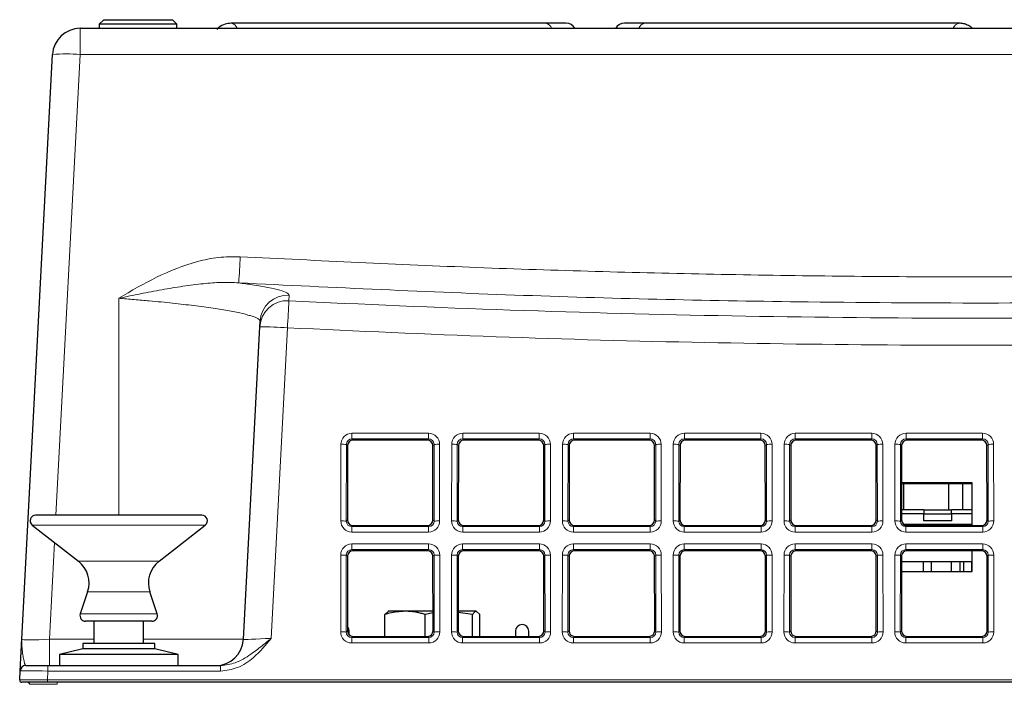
# Paper-space layout 'Blatt5' of a CAD drawing. Header units: millimetres. Extents: x 5 to 418, y 2 to 292.
# Tile 7 of 29: x 126 to 170, y 214 to 244. Entities that reach past the tile are written whole.
import ezdxf

# ---------------------------------------------------------------- set-up
doc = ezdxf.new("R2010")
doc.units = ezdxf.units.MM

psp = doc.layouts.new('Blatt5')

# ---------------------------------------------------------------- linework, layer by layer
at = {"color": 7, "linetype": 'Continuous', "lineweight": 25}
for p, q in [((129.5052, 243.7698), (129.3052, 243.5698)), ((129.3052, 243.5698), (129.3052, 243.3808)), ((132.8052, 243.5698), (129.3052, 243.5698)), ((129.5052, 243.7698), (132.6052, 243.7698)), ((132.8052, 243.5698), (132.6052, 243.7698)), ((132.8052, 243.3808), (132.8052, 243.5698)), ((149.4352, 243.6113), (135.2488, 243.6113)), ((150.3651, 243.6113), (149.4352, 243.6113)), ((153.9253, 243.6113), (152.9954, 243.6113)), ((168.1117, 243.6113), (153.9253, 243.6113)), ((128.4387, 243.3808), (207.9218, 243.3808)), ((125.8078, 215.8154), (127.1904, 242.1962)), ((136.5467, 229.9146), (136.5596, 230.1597)), ((135.8078, 215.8154), (136.5467, 229.9146)), ((144.1046, 224.8048), (140.7559, 224.8048)), ((149.1046, 224.8048), (145.7559, 224.8048)), ((154.1046, 224.8048), (150.7559, 224.8048)), ((159.1046, 224.8048), (155.7559, 224.8048)), ((164.1046, 224.8048), (160.7559, 224.8048)), ((169.1046, 224.8048), (165.7559, 224.8048)), ((140.506, 224.5554), (140.5029, 221.2031)), ((144.3576, 221.2031), (144.3545, 224.5554)), ((145.506, 224.5554), (145.5029, 221.2031)), ((149.3576, 221.2031), (149.3545, 224.5554)), ((150.506, 224.5554), (150.5029, 221.2031)), ((154.3576, 221.2031), (154.3545, 224.5554)), ((155.506, 224.5554), (155.5029, 221.2031)), ((159.3576, 221.2031), (159.3545, 224.5554)), ((160.506, 224.5554), (160.5029, 221.2031)), ((164.3576, 221.2031), (164.3545, 224.5554)), ((165.506, 224.5554), (165.5029, 221.2031)), ((169.3576, 221.2031), (169.3545, 224.5554)), ((168.6802, 222.8808), (165.5044, 222.8808)), ((166.6341, 222.8308), (165.5044, 222.8308)), ((165.6041, 221.6558), (165.6041, 222.8308)), ((166.5841, 222.8308), (166.5841, 222.8808)), ((168.6802, 222.8308), (166.5841, 222.8308)), ((166.6341, 222.8808), (166.6341, 222.8308)), ((167.6141, 222.8308), (167.6141, 221.6558)), ((168.2641, 221.6558), (168.2641, 222.8308)), ((168.6802, 220.9532), (168.6802, 222.8808)), ((133.9302, 221.417), (126.4302, 221.417)), ((166.495, 221.4808), (165.5032, 221.4808)), ((166.5032, 221.6558), (165.5033, 221.6558)), ((166.495, 221.4808), (167.7655, 221.4808)), ((166.5032, 221.6558), (167.7572, 221.6558)), ((168.6802, 221.6558), (167.7572, 221.6558)), ((168.6802, 221.4808), (167.7655, 221.4808)), ((126.2763, 220.97), (128.3616, 219.3408)), ((131.9989, 219.3408), (134.0842, 220.97)), ((140.7523, 220.9532), (144.1081, 220.9532)), ((145.7523, 220.9532), (149.1081, 220.9532)), ((150.7523, 220.9532), (154.1081, 220.9532)), ((155.7523, 220.9532), (159.1081, 220.9532)), ((160.7523, 220.9532), (164.1081, 220.9532)), ((165.5991, 221.0058), (168.6802, 221.0058)), ((165.7523, 220.9532), (169.1081, 220.9532)), ((167.763, 221.1632), (166.4975, 221.1632)), ((140.5014, 219.56), (140.4983, 216.1985)), ((144.1092, 219.8094), (140.7513, 219.8094)), ((144.3622, 216.1985), (144.3591, 219.56)), ((145.5014, 219.56), (145.4983, 216.1985)), ((149.1092, 219.8094), (145.7513, 219.8094)), ((149.3622, 216.1985), (149.3591, 219.56)), ((150.5014, 219.56), (150.4983, 216.1985)), ((154.1092, 219.8094), (150.7513, 219.8094)), ((154.3622, 216.1985), (154.3591, 219.56)), ((155.5014, 219.56), (155.4983, 216.1985)), ((159.1092, 219.8094), (155.7513, 219.8094)), ((159.3622, 216.1985), (159.3591, 219.56)), ((160.5014, 219.56), (160.4983, 216.1985)), ((164.1092, 219.8094), (160.7513, 219.8094)), ((164.3622, 216.1985), (164.3591, 219.56)), ((165.5014, 219.56), (165.4983, 216.1985)), ((169.1092, 219.8094), (165.7513, 219.8094)), ((168.6802, 218.8808), (168.6802, 219.8094)), ((169.3622, 216.1985), (169.3591, 219.56)), ((165.5012, 219.3308), (168.6802, 219.3308)), ((166.499, 218.8808), (166.499, 219.3308)), ((166.8525, 218.8808), (166.8525, 219.3308)), ((167.7391, 219.3308), (167.7391, 218.8808)), ((168.1391, 218.8808), (168.1391, 219.3308)), ((168.3021, 219.3308), (168.3021, 218.8808)), ((168.6556, 219.3308), (168.6556, 218.8808)), ((165.5008, 218.8808), (168.6802, 218.8808)), ((128.7774, 217.9592), (128.4432, 216.9601)), ((131.9173, 216.9601), (131.583, 217.9592)), ((142.1889, 216.9365), (142.3497, 217.0808)), ((142.1889, 215.9487), (142.1889, 216.9365)), ((143.0988, 217.0808), (142.3303, 217.0808)), ((144.3613, 217.0808), (143.0988, 217.0808)), ((144.3614, 217.0051), (144.0087, 216.9365)), ((144.0087, 215.9487), (144.0087, 216.9365)), ((146.3108, 217.0808), (145.4991, 217.0808)), ((146.15, 216.9365), (145.4991, 217.0242)), ((146.15, 215.9487), (146.15, 216.9365)), ((146.4716, 216.9365), (146.3108, 217.0808)), ((146.4716, 215.9487), (146.4716, 216.9365)), ((129.74, 216.6308), (128.6802, 216.6308)), ((129.0552, 216.6308), (129.0552, 215.6308)), ((131.6802, 216.6308), (129.74, 216.6308)), ((131.3052, 215.6308), (131.3052, 216.6308)), ((140.5802, 216.0132), (140.5802, 216.1808)), ((140.7478, 215.9487), (144.1127, 215.9487)), ((145.7478, 215.9487), (149.1127, 215.9487)), ((148.0802, 216.1808), (148.0802, 215.9487)), ((148.6802, 215.9487), (148.6802, 216.1808)), ((150.7478, 215.9487), (154.1127, 215.9487)), ((155.7478, 215.9487), (159.1127, 215.9487)), ((160.7478, 215.9487), (164.1127, 215.9487)), ((165.7478, 215.9487), (169.1127, 215.9487)), ((128.5552, 215.6308), (128.5552, 215.3808)), ((131.8052, 215.6308), (128.5552, 215.6308)), ((131.8052, 215.3808), (131.8052, 215.6308)), ((128.5552, 215.3808), (127.5052, 215.1308)), ((127.5052, 215.1308), (127.5052, 214.6308)), ((132.7179, 215.1308), (127.5052, 215.1308)), ((131.8052, 215.3808), (128.5552, 215.3808)), ((132.8552, 215.1308), (131.8052, 215.3808)), ((132.8552, 215.1308), (132.7179, 215.1308)), ((132.8552, 214.6308), (132.8552, 215.1308)), ((125.983, 214.6308), (126.9835, 214.6308)), ((126.9835, 214.6308), (134.7792, 214.6308)), ((125.712, 213.986), (125.7333, 214.3939)), ((126.9624, 213.8808), (125.8118, 213.8808)), ((205.8616, 213.8808), (126.9624, 213.8808))]:
    psp.add_line(p, q, dxfattribs=at)
at = {"color": 7, "linetype": 'Continuous', "lineweight": 18}
for p, q in [((128.4387, 243.3808), (128.4387, 242.1962)), ((128.4387, 242.1962), (127.3497, 221.417)), ((207.9218, 242.1962), (128.4387, 242.1962)), ((130.1802, 231.2007), (130.1802, 221.417)), ((137.795, 229.871), (137.0607, 215.859)), ((140.703, 225.1117), (144.1574, 225.1117)), ((140.703, 224.8577), (140.703, 225.1117)), ((144.1574, 224.8577), (140.703, 224.8577)), ((140.703, 224.8577), (140.7559, 224.8048)), ((144.1046, 224.8048), (144.1574, 224.8577)), ((144.1574, 224.8577), (144.1574, 225.1117)), ((145.703, 225.1117), (149.1574, 225.1117)), ((145.703, 224.8577), (145.703, 225.1117)), ((149.1574, 224.8577), (145.703, 224.8577)), ((145.703, 224.8577), (145.7559, 224.8048)), ((149.1046, 224.8048), (149.1574, 224.8577)), ((149.1574, 224.8577), (149.1574, 225.1117)), ((150.703, 225.1117), (154.1574, 225.1117)), ((150.703, 224.8577), (150.703, 225.1117)), ((154.1574, 224.8577), (150.703, 224.8577)), ((150.703, 224.8577), (150.7559, 224.8048)), ((154.1046, 224.8048), (154.1574, 224.8577)), ((154.1574, 224.8577), (154.1574, 225.1117)), ((155.703, 225.1117), (159.1574, 225.1117)), ((155.703, 224.8577), (155.703, 225.1117)), ((159.1574, 224.8577), (155.703, 224.8577)), ((155.703, 224.8577), (155.7559, 224.8048)), ((159.1046, 224.8048), (159.1574, 224.8577)), ((159.1574, 224.8577), (159.1574, 225.1117)), ((160.703, 225.1117), (164.1574, 225.1117)), ((160.703, 224.8577), (160.703, 225.1117)), ((164.1574, 224.8577), (160.703, 224.8577)), ((160.703, 224.8577), (160.7559, 224.8048)), ((164.1046, 224.8048), (164.1574, 224.8577)), ((164.1574, 224.8577), (164.1574, 225.1117)), ((165.703, 225.1117), (169.1574, 225.1117)), ((165.703, 224.8577), (165.703, 225.1117)), ((169.1574, 224.8577), (165.703, 224.8577)), ((165.703, 224.8577), (165.7559, 224.8048)), ((169.1046, 224.8048), (169.1574, 224.8577)), ((169.1574, 224.8577), (169.1574, 225.1117)), ((140.2001, 221.1543), (140.2033, 224.6128)), ((140.4529, 224.6085), (140.4498, 221.15)), ((140.506, 224.5554), (140.4529, 224.6085)), ((144.4076, 224.6085), (144.3545, 224.5554)), ((144.4107, 221.15), (144.4076, 224.6085)), ((144.6572, 224.6128), (144.6604, 221.1543)), ((145.2001, 221.1543), (145.2033, 224.6128)), ((145.4529, 224.6085), (145.4498, 221.15)), ((145.506, 224.5554), (145.4529, 224.6085)), ((149.4076, 224.6085), (149.3545, 224.5554)), ((149.4107, 221.15), (149.4076, 224.6085)), ((149.6572, 224.6128), (149.6604, 221.1543)), ((150.2001, 221.1543), (150.2033, 224.6128)), ((150.4529, 224.6085), (150.4498, 221.15)), ((150.506, 224.5554), (150.4529, 224.6085)), ((154.4076, 224.6085), (154.3545, 224.5554)), ((154.4107, 221.15), (154.4076, 224.6085)), ((154.6572, 224.6128), (154.6604, 221.1543)), ((155.2001, 221.1543), (155.2033, 224.6128)), ((155.4529, 224.6085), (155.4498, 221.15)), ((155.506, 224.5554), (155.4529, 224.6085)), ((159.4076, 224.6085), (159.3545, 224.5554)), ((159.4107, 221.15), (159.4076, 224.6085)), ((159.6572, 224.6128), (159.6604, 221.1543)), ((160.2001, 221.1543), (160.2033, 224.6128)), ((160.4529, 224.6085), (160.4498, 221.15)), ((160.506, 224.5554), (160.4529, 224.6085)), ((164.4076, 224.6085), (164.3545, 224.5554)), ((164.4107, 221.15), (164.4076, 224.6085)), ((164.6572, 224.6128), (164.6604, 221.1543)), ((165.2001, 221.1543), (165.2033, 224.6128)), ((165.4529, 224.6085), (165.4498, 221.15)), ((165.506, 224.5554), (165.4529, 224.6085)), ((169.4076, 224.6085), (169.3545, 224.5554)), ((169.4107, 221.15), (169.4076, 224.6085)), ((169.6572, 224.6128), (169.6604, 221.1543)), ((129.0344, 220.97), (126.2763, 220.97)), ((134.0842, 220.97), (129.0344, 220.97)), ((140.4498, 221.15), (140.5029, 221.2031)), ((140.7523, 220.9532), (140.699, 220.8999)), ((140.699, 220.6546), (140.699, 220.8999)), ((140.699, 220.8999), (144.1615, 220.8999)), ((144.1615, 220.8999), (144.1081, 220.9532)), ((144.1615, 220.6546), (144.1615, 220.8999)), ((144.3576, 221.2031), (144.4107, 221.15)), ((145.4498, 221.15), (145.5029, 221.2031)), ((145.7523, 220.9532), (145.699, 220.8999)), ((145.699, 220.6546), (145.699, 220.8999)), ((145.699, 220.8999), (149.1615, 220.8999)), ((149.1615, 220.8999), (149.1081, 220.9532)), ((149.1615, 220.6546), (149.1615, 220.8999)), ((149.3576, 221.2031), (149.4107, 221.15)), ((150.4498, 221.15), (150.5029, 221.2031)), ((150.7523, 220.9532), (150.699, 220.8999)), ((150.699, 220.6546), (150.699, 220.8999)), ((150.699, 220.8999), (154.1615, 220.8999)), ((154.1615, 220.8999), (154.1081, 220.9532)), ((154.1615, 220.6546), (154.1615, 220.8999)), ((154.3576, 221.2031), (154.4107, 221.15)), ((155.4498, 221.15), (155.5029, 221.2031)), ((155.7523, 220.9532), (155.699, 220.8999)), ((155.699, 220.6546), (155.699, 220.8999)), ((155.699, 220.8999), (159.1615, 220.8999)), ((159.1615, 220.8999), (159.1081, 220.9532)), ((159.1615, 220.6546), (159.1615, 220.8999)), ((159.3576, 221.2031), (159.4107, 221.15)), ((160.4498, 221.15), (160.5029, 221.2031)), ((160.7523, 220.9532), (160.699, 220.8999)), ((160.699, 220.6546), (160.699, 220.8999)), ((160.699, 220.8999), (164.1615, 220.8999)), ((164.1615, 220.8999), (164.1081, 220.9532)), ((164.1615, 220.6546), (164.1615, 220.8999)), ((164.3576, 221.2031), (164.4107, 221.15)), ((165.4498, 221.15), (165.5029, 221.2031)), ((165.7523, 220.9532), (165.699, 220.8999)), ((165.699, 220.6546), (165.699, 220.8999)), ((165.699, 220.8999), (169.1615, 220.8999)), ((169.1615, 220.8999), (169.1081, 220.9532)), ((169.1615, 220.6546), (169.1615, 220.8999)), ((169.3576, 221.2031), (169.4107, 221.15)), ((144.1615, 220.6546), (140.699, 220.6546)), ((149.1615, 220.6546), (145.699, 220.6546)), ((154.1615, 220.6546), (150.699, 220.6546)), ((159.1615, 220.6546), (155.699, 220.6546)), ((164.1615, 220.6546), (160.699, 220.6546)), ((169.1615, 220.6546), (165.699, 220.6546)), ((127.285, 220.182), (127.0561, 215.8154)), ((140.6985, 220.1162), (144.162, 220.1162)), ((140.6985, 219.8622), (140.6985, 220.1162)), ((144.162, 219.8622), (144.162, 220.1162)), ((145.6985, 220.1162), (149.162, 220.1162)), ((145.6985, 219.8622), (145.6985, 220.1162)), ((149.162, 219.8622), (149.162, 220.1162)), ((150.6985, 220.1162), (154.162, 220.1162)), ((150.6985, 219.8622), (150.6985, 220.1162)), ((154.162, 219.8622), (154.162, 220.1162)), ((155.6985, 220.1162), (159.162, 220.1162)), ((155.6985, 219.8622), (155.6985, 220.1162)), ((159.162, 219.8622), (159.162, 220.1162)), ((160.6985, 220.1162), (164.162, 220.1162)), ((160.6985, 219.8622), (160.6985, 220.1162)), ((164.162, 219.8622), (164.162, 220.1162)), ((165.6985, 220.1162), (169.162, 220.1162)), ((165.6985, 219.8622), (165.6985, 220.1162)), ((169.162, 219.8622), (169.162, 220.1162)), ((140.1955, 216.1498), (140.1987, 219.6174)), ((140.4484, 219.613), (140.4452, 216.1454)), ((140.5014, 219.56), (140.4484, 219.613)), ((144.162, 219.8622), (140.6985, 219.8622)), ((140.6985, 219.8622), (140.7513, 219.8094)), ((144.1092, 219.8094), (144.162, 219.8622)), ((144.4121, 219.613), (144.3591, 219.56)), ((144.4153, 216.1454), (144.4121, 219.613)), ((144.6618, 219.6174), (144.665, 216.1498)), ((145.1955, 216.1498), (145.1987, 219.6174)), ((145.4484, 219.613), (145.4452, 216.1454)), ((145.5014, 219.56), (145.4484, 219.613)), ((149.162, 219.8622), (145.6985, 219.8622)), ((145.6985, 219.8622), (145.7513, 219.8094)), ((149.1092, 219.8094), (149.162, 219.8622)), ((149.4121, 219.613), (149.3591, 219.56)), ((149.4153, 216.1454), (149.4121, 219.613)), ((149.6618, 219.6174), (149.665, 216.1498)), ((150.1955, 216.1498), (150.1987, 219.6174)), ((150.4484, 219.613), (150.4452, 216.1454)), ((150.5014, 219.56), (150.4484, 219.613)), ((154.162, 219.8622), (150.6985, 219.8622)), ((150.6985, 219.8622), (150.7513, 219.8094)), ((154.1092, 219.8094), (154.162, 219.8622)), ((154.4121, 219.613), (154.3591, 219.56)), ((154.4153, 216.1454), (154.4121, 219.613)), ((154.6618, 219.6174), (154.665, 216.1498)), ((155.1955, 216.1498), (155.1987, 219.6174)), ((155.4484, 219.613), (155.4452, 216.1454)), ((155.5014, 219.56), (155.4484, 219.613)), ((159.162, 219.8622), (155.6985, 219.8622)), ((155.6985, 219.8622), (155.7513, 219.8094)), ((159.1092, 219.8094), (159.162, 219.8622)), ((159.4121, 219.613), (159.3591, 219.56)), ((159.4153, 216.1454), (159.4121, 219.613)), ((159.6618, 219.6174), (159.665, 216.1498)), ((160.1955, 216.1498), (160.1987, 219.6174)), ((160.4484, 219.613), (160.4452, 216.1454)), ((160.5014, 219.56), (160.4484, 219.613)), ((164.162, 219.8622), (160.6985, 219.8622)), ((160.6985, 219.8622), (160.7513, 219.8094)), ((164.1092, 219.8094), (164.162, 219.8622)), ((164.4121, 219.613), (164.3591, 219.56)), ((164.4153, 216.1454), (164.4121, 219.613)), ((164.6618, 219.6174), (164.665, 216.1498)), ((165.1955, 216.1498), (165.1987, 219.6174)), ((165.4484, 219.613), (165.4452, 216.1454)), ((165.5014, 219.56), (165.4484, 219.613)), ((169.162, 219.8622), (165.6985, 219.8622)), ((165.6985, 219.8622), (165.7513, 219.8094)), ((169.1092, 219.8094), (169.162, 219.8622)), ((169.4121, 219.613), (169.3591, 219.56)), ((169.4153, 216.1454), (169.4121, 219.613)), ((169.6618, 219.6174), (169.665, 216.1498)), ((129.6464, 219.3408), (128.3616, 219.3408)), ((131.9989, 219.3408), (129.6464, 219.3408)), ((129.7685, 217.9592), (128.7774, 217.9592)), ((131.583, 217.9592), (129.7685, 217.9592)), ((129.6704, 216.9601), (128.4432, 216.9601)), ((131.9173, 216.9601), (129.6704, 216.9601)), ((140.4452, 216.1454), (140.4983, 216.1985)), ((140.7478, 215.9487), (140.6944, 215.8953)), ((144.1661, 215.8953), (144.1127, 215.9487)), ((144.3622, 216.1985), (144.4153, 216.1454)), ((145.4452, 216.1454), (145.4983, 216.1985)), ((145.7478, 215.9487), (145.6944, 215.8953)), ((149.1661, 215.8953), (149.1127, 215.9487)), ((149.3622, 216.1985), (149.4153, 216.1454)), ((150.4452, 216.1454), (150.4983, 216.1985)), ((150.7478, 215.9487), (150.6944, 215.8953)), ((154.1661, 215.8953), (154.1127, 215.9487)), ((154.3622, 216.1985), (154.4153, 216.1454)), ((155.4452, 216.1454), (155.4983, 216.1985)), ((155.7478, 215.9487), (155.6944, 215.8953)), ((159.1661, 215.8953), (159.1127, 215.9487)), ((159.3622, 216.1985), (159.4153, 216.1454)), ((160.4452, 216.1454), (160.4983, 216.1985)), ((160.7478, 215.9487), (160.6944, 215.8953)), ((164.1661, 215.8953), (164.1127, 215.9487)), ((164.3622, 216.1985), (164.4153, 216.1454)), ((165.4452, 216.1454), (165.4983, 216.1985)), ((165.7478, 215.9487), (165.6944, 215.8953)), ((169.1661, 215.8953), (169.1127, 215.9487)), ((169.3622, 216.1985), (169.4153, 216.1454)), ((127.0561, 215.8154), (129.0552, 215.8154)), ((127.0561, 215.8154), (127.0561, 214.6308)), ((131.3052, 215.8154), (135.8078, 215.8154)), ((140.6944, 215.65), (140.6944, 215.8953)), ((140.6944, 215.8953), (144.1661, 215.8953)), ((144.1661, 215.65), (140.6944, 215.65)), ((144.1661, 215.65), (144.1661, 215.8953)), ((145.6944, 215.65), (145.6944, 215.8953)), ((145.6944, 215.8953), (149.1661, 215.8953)), ((149.1661, 215.65), (145.6944, 215.65)), ((149.1661, 215.65), (149.1661, 215.8953)), ((150.6944, 215.65), (150.6944, 215.8953)), ((150.6944, 215.8953), (154.1661, 215.8953)), ((154.1661, 215.65), (150.6944, 215.65)), ((154.1661, 215.65), (154.1661, 215.8953)), ((155.6944, 215.65), (155.6944, 215.8953)), ((155.6944, 215.8953), (159.1661, 215.8953)), ((159.1661, 215.65), (155.6944, 215.65)), ((159.1661, 215.65), (159.1661, 215.8953)), ((160.6944, 215.65), (160.6944, 215.8953)), ((160.6944, 215.8953), (164.1661, 215.8953)), ((164.1661, 215.65), (160.6944, 215.65)), ((164.1661, 215.65), (164.1661, 215.8953)), ((165.6944, 215.65), (165.6944, 215.8953)), ((165.6944, 215.8953), (169.1661, 215.8953)), ((169.1661, 215.65), (165.6944, 215.65)), ((169.1661, 215.65), (169.1661, 215.8953)), ((126.9835, 214.3852), (126.9835, 214.6308)), ((134.7792, 214.3852), (134.7792, 214.6308)), ((126.9835, 214.3852), (126.9624, 213.9825)), ((134.7792, 214.3852), (126.9835, 214.3852)), ((126.9624, 213.9825), (205.8616, 213.9825)), ((126.9624, 213.8808), (126.9624, 213.9825)), ((127.4073, 213.786), (127.4073, 213.8808))]:
    psp.add_line(p, q, dxfattribs=at)
at = {"color": 7, "linetype": 'Continuous', "lineweight": 25, "flags": 128}
for points in [[(168.6556, 219.3092), (168.6738, 219.3023), (168.6802, 219.2995)], [(168.6802, 219.2995), (168.6738, 219.3023), (168.6556, 219.3092)], [(140.5802, 216.1808), (140.5574, 216.2956), (140.4985, 216.3866)]]:
    psp.add_lwpolyline(points, dxfattribs=at)
at = {"color": 7, "linetype": 'Continuous', "lineweight": 18}
for centre, radius, start, end in [((135.2164, 243.2927), 0.3202, 15.97357, 84.26505), ((149.4026, 243.2924), 0.3205, 15.88309, 84.17207), ((153.9602, 243.2897), 0.3235, 96.1953, 163.64351), ((168.1346, 243.3039), 0.3082, 93.99122, 165.54237), ((127.8145, 236.2144), 6.0143, 84.04331, 95.95669), ((13.1845, 239.4568), 122.6446, 356.466037, 357.017702), ((137.7927, 229.8471), 1.2478, 87.02096, 176.89982), ((137.8057, 230.0923), 1.2479, 87.02609, 176.90436), ((555.8424, 209.0905), 418.5636, 176.986735, 177.154263), ((136.5454, 211.9871), 17.9275, 86.00302, 89.99576), ((140.2577, 220.5819), 4.0313, 87.22407, 90.77349), ((144.6028, 220.5819), 4.0313, 89.22651, 92.77593), ((145.2577, 220.5819), 4.0313, 87.22407, 90.77349), ((149.6028, 220.5819), 4.0313, 89.22651, 92.77593), ((150.2577, 220.5819), 4.0313, 87.22407, 90.77349), ((154.6028, 220.5819), 4.0313, 89.22651, 92.77593), ((155.2577, 220.5819), 4.0313, 87.22407, 90.77349), ((159.6028, 220.5819), 4.0313, 89.22651, 92.77593), ((160.2577, 220.5819), 4.0313, 87.22407, 90.77349), ((164.6028, 220.5819), 4.0313, 89.22651, 92.77593), ((165.2577, 220.5819), 4.0313, 87.22407, 90.77349), ((169.6028, 220.5819), 4.0313, 89.22651, 92.77593), ((140.2545, 217.1234), 4.0313, 87.22407, 90.77349), ((144.606, 217.1234), 4.0313, 89.22651, 92.77593), ((145.2545, 217.1234), 4.0313, 87.22407, 90.77349), ((149.606, 217.1234), 4.0313, 89.22651, 92.77593), ((150.2545, 217.1234), 4.0313, 87.22407, 90.77349), ((154.606, 217.1234), 4.0313, 89.22651, 92.77593), ((155.2545, 217.1234), 4.0313, 87.22407, 90.77349), ((159.606, 217.1234), 4.0313, 89.22651, 92.77593), ((160.2545, 217.1234), 4.0313, 87.22407, 90.77349), ((164.606, 217.1234), 4.0313, 89.22651, 92.77593), ((165.2545, 217.1234), 4.0313, 87.22407, 90.77349), ((169.606, 217.1234), 4.0313, 89.22651, 92.77593), ((140.2531, 215.5865), 4.0313, 87.22407, 90.77349), ((144.6074, 215.5865), 4.0313, 89.22651, 92.77593), ((145.2531, 215.5865), 4.0313, 87.22407, 90.77349), ((149.6074, 215.5865), 4.0313, 89.22651, 92.77593), ((150.2531, 215.5865), 4.0313, 87.22407, 90.77349), ((154.6074, 215.5865), 4.0313, 89.22651, 92.77593), ((155.2531, 215.5865), 4.0313, 87.22407, 90.77349), ((159.6074, 215.5865), 4.0313, 89.22651, 92.77593), ((160.2531, 215.5865), 4.0313, 87.22407, 90.77349), ((164.6074, 215.5865), 4.0313, 89.22651, 92.77593), ((165.2531, 215.5865), 4.0313, 87.22407, 90.77349), ((169.6074, 215.5865), 4.0313, 89.22651, 92.77593), ((140.25, 212.1188), 4.0313, 87.22407, 90.77349), ((144.6105, 212.1188), 4.0313, 89.22651, 92.77593), ((145.25, 212.1188), 4.0313, 87.22407, 90.77349), ((149.6105, 212.1188), 4.0313, 89.22651, 92.77593), ((150.25, 212.1188), 4.0313, 87.22407, 90.77349), ((154.6105, 212.1188), 4.0313, 89.22651, 92.77593), ((155.25, 212.1188), 4.0313, 87.22407, 90.77349), ((159.6105, 212.1188), 4.0313, 89.22651, 92.77593), ((160.25, 212.1188), 4.0313, 87.22407, 90.77349), ((164.6105, 212.1188), 4.0313, 89.22651, 92.77593), ((165.25, 212.1188), 4.0313, 87.22407, 90.77349), ((169.6105, 212.1188), 4.0313, 89.22651, 92.77593)]:
    psp.add_arc(centre, radius, start, end, dxfattribs=at)
at = {"color": 7, "linetype": 'Continuous', "lineweight": 25}
for centre, radius, start, end in [((150.3651, 243.1668), 0.4445, 28.77948, 90), ((152.9954, 243.1668), 0.4445, 90, 151.22052), ((128.4387, 242.1308), 1.25, 90, 177), ((126.4302, 221.167), 0.25, 90, 232), ((133.9302, 221.167), 0.25, 308, 90), ((127.592, 218.3558), 1.25, 341.5, 52), ((132.7685, 218.3558), 1.25, 128, 198.5), ((128.6802, 216.8808), 0.25, 161.5, 270), ((131.6802, 216.8808), 0.25, 270, 18.5), ((148.3802, 216.1808), 0.3, 0, 180), ((134.5595, 215.8808), 1.25, 270, 357), ((125.983, 214.3808), 0.25, 90, 177), ((125.8118, 213.9808), 0.1, 177, 270), ((126.0591, 213.7808), 0.1, 3, 90)]:
    psp.add_arc(centre, radius, start, end, dxfattribs=at)
at = {"color": 7, "linetype": 'Continuous', "lineweight": 18}
for centre, major_axis, ratio, start_param, end_param in [((140.704, 224.6115), (0.4261, -0.2634), 0.9979617, 2.1253446, 3.6934019), ((140.704, 224.6071), (0.2008, -0.1516), 0.9933986, 2.2177606, 3.7858179), ((144.1565, 224.6115), (0.4261, 0.2634), 0.9979617, 5.7313761, 7.2994334), ((144.1565, 224.6071), (0.2008, 0.1516), 0.9933986, 5.6389601, 7.2070174), ((145.704, 224.6115), (0.4261, -0.2634), 0.9979617, 2.1253446, 3.6934019), ((145.704, 224.6071), (0.2008, -0.1516), 0.9933986, 2.2177606, 3.7858179), ((149.1565, 224.6115), (0.4261, 0.2634), 0.9979617, 5.7313761, 7.2994334), ((149.1565, 224.6071), (0.2008, 0.1516), 0.9933986, 5.6389601, 7.2070174), ((150.704, 224.6115), (0.4261, -0.2634), 0.9979617, 2.1253446, 3.6934019), ((150.704, 224.6071), (0.2008, -0.1516), 0.9933986, 2.2177606, 3.7858179), ((154.1565, 224.6115), (0.4261, 0.2634), 0.9979617, 5.7313761, 7.2994334), ((154.1565, 224.6071), (0.2008, 0.1516), 0.9933986, 5.6389601, 7.2070174), ((155.704, 224.6115), (0.4261, -0.2634), 0.9979617, 2.1253446, 3.6934019), ((155.704, 224.6071), (0.2008, -0.1516), 0.9933986, 2.2177606, 3.7858179), ((159.1565, 224.6115), (0.4261, 0.2634), 0.9979617, 5.7313761, 7.2994334), ((159.1565, 224.6071), (0.2008, 0.1516), 0.9933986, 5.6389601, 7.2070174), ((160.704, 224.6115), (0.4261, -0.2634), 0.9979617, 2.1253446, 3.6934019), ((160.704, 224.6071), (0.2008, -0.1516), 0.9933986, 2.2177606, 3.7858179), ((164.1565, 224.6115), (0.4261, 0.2634), 0.9979617, 5.7313761, 7.2994334), ((164.1565, 224.6071), (0.2008, 0.1516), 0.9933986, 5.6389601, 7.2070174), ((165.704, 224.6115), (0.4261, -0.2634), 0.9979617, 2.1253446, 3.6934019), ((165.704, 224.6071), (0.2008, -0.1516), 0.9933986, 2.2177606, 3.7858179), ((169.1565, 224.6115), (0.4261, 0.2634), 0.9979617, 5.7313761, 7.2994334), ((169.1565, 224.6071), (0.2008, 0.1516), 0.9933986, 5.6389601, 7.2070174), ((140.7008, 221.1557), (0.3089, 0.3955), 0.9962403, 2.234797, 3.8028543), ((140.7008, 221.1514), (0.1619, 0.1938), 0.9898801, 2.2670539, 3.8351112), ((144.1597, 221.1557), (-0.3089, 0.3955), 0.9962403, 2.480331, 4.0483883), ((144.1597, 221.1514), (-0.1619, 0.1938), 0.9898801, 2.4480741, 4.0161314), ((145.7008, 221.1557), (0.3089, 0.3955), 0.9962403, 2.234797, 3.8028543), ((145.7008, 221.1514), (0.1619, 0.1938), 0.9898801, 2.2670539, 3.8351112), ((149.1597, 221.1557), (-0.3089, 0.3955), 0.9962403, 2.480331, 4.0483883), ((149.1597, 221.1514), (-0.1619, 0.1938), 0.9898801, 2.4480741, 4.0161314), ((150.7008, 221.1557), (0.3089, 0.3955), 0.9962403, 2.234797, 3.8028543), ((150.7008, 221.1514), (0.1619, 0.1938), 0.9898801, 2.2670539, 3.8351112), ((154.1597, 221.1557), (-0.3089, 0.3955), 0.9962403, 2.480331, 4.0483883), ((154.1597, 221.1514), (-0.1619, 0.1938), 0.9898801, 2.4480741, 4.0161314), ((155.7008, 221.1557), (0.3089, 0.3955), 0.9962403, 2.234797, 3.8028543), ((155.7008, 221.1514), (0.1619, 0.1938), 0.9898801, 2.2670539, 3.8351112), ((159.1597, 221.1557), (-0.3089, 0.3955), 0.9962403, 2.480331, 4.0483883), ((159.1597, 221.1514), (-0.1619, 0.1938), 0.9898801, 2.4480741, 4.0161314), ((160.7008, 221.1557), (0.3089, 0.3955), 0.9962403, 2.234797, 3.8028543), ((160.7008, 221.1514), (0.1619, 0.1938), 0.9898801, 2.2670539, 3.8351112), ((164.1597, 221.1557), (-0.3089, 0.3955), 0.9962403, 2.480331, 4.0483883), ((164.1597, 221.1514), (-0.1619, 0.1938), 0.9898801, 2.4480741, 4.0161314), ((165.7008, 221.1557), (0.3089, 0.3955), 0.9962403, 2.234797, 3.8028543), ((165.7008, 221.1514), (0.1619, 0.1938), 0.9898801, 2.2670539, 3.8351112), ((169.1597, 221.1557), (-0.3089, 0.3955), 0.9962403, 2.480331, 4.0483883), ((169.1597, 221.1514), (-0.1619, 0.1938), 0.9898801, 2.4480741, 4.0161314), ((140.6994, 219.616), (0.4261, -0.2634), 0.9979617, 2.1253446, 3.6934019), ((144.1611, 219.616), (0.4261, 0.2634), 0.9979617, 5.7313761, 7.2994334), ((145.6994, 219.616), (0.4261, -0.2634), 0.9979617, 2.1253446, 3.6934019), ((149.1611, 219.616), (0.4261, 0.2634), 0.9979617, 5.7313761, 7.2994334), ((150.6994, 219.616), (0.4261, -0.2634), 0.9979617, 2.1253446, 3.6934019), ((154.1611, 219.616), (0.4261, 0.2634), 0.9979617, 5.7313761, 7.2994334), ((155.6994, 219.616), (0.4261, -0.2634), 0.9979617, 2.1253446, 3.6934019), ((159.1611, 219.616), (0.4261, 0.2634), 0.9979617, 5.7313761, 7.2994334), ((160.6994, 219.616), (0.4261, -0.2634), 0.9979617, 2.1253446, 3.6934019), ((164.1611, 219.616), (0.4261, 0.2634), 0.9979617, 5.7313761, 7.2994334), ((165.6994, 219.616), (0.4261, -0.2634), 0.9979617, 2.1253446, 3.6934019), ((169.1611, 219.616), (0.4261, 0.2634), 0.9979617, 5.7313761, 7.2994334), ((140.6994, 219.6117), (0.2008, -0.1516), 0.9933986, 2.2177606, 3.7858179), ((144.1611, 219.6117), (0.2008, 0.1516), 0.9933986, 5.6389601, 7.2070174), ((145.6994, 219.6117), (0.2008, -0.1516), 0.9933986, 2.2177606, 3.7858179), ((149.1611, 219.6117), (0.2008, 0.1516), 0.9933986, 5.6389601, 7.2070174), ((150.6994, 219.6117), (0.2008, -0.1516), 0.9933986, 2.2177606, 3.7858179), ((154.1611, 219.6117), (0.2008, 0.1516), 0.9933986, 5.6389601, 7.2070174), ((155.6994, 219.6117), (0.2008, -0.1516), 0.9933986, 2.2177606, 3.7858179), ((159.1611, 219.6117), (0.2008, 0.1516), 0.9933986, 5.6389601, 7.2070174), ((160.6994, 219.6117), (0.2008, -0.1516), 0.9933986, 2.2177606, 3.7858179), ((164.1611, 219.6117), (0.2008, 0.1516), 0.9933986, 5.6389601, 7.2070174), ((165.6994, 219.6117), (0.2008, -0.1516), 0.9933986, 2.2177606, 3.7858179), ((169.1611, 219.6117), (0.2008, 0.1516), 0.9933986, 5.6389601, 7.2070174), ((140.6962, 216.1511), (0.3089, 0.3955), 0.9962403, 2.234797, 3.8028543), ((140.6962, 216.1468), (0.1619, 0.1938), 0.9898801, 2.2670539, 3.8351112), ((144.1643, 216.1511), (-0.3089, 0.3955), 0.9962403, 2.480331, 4.0483883), ((144.1643, 216.1468), (-0.1619, 0.1938), 0.9898801, 2.4480741, 4.0161314), ((145.6962, 216.1511), (0.3089, 0.3955), 0.9962403, 2.234797, 3.8028543), ((145.6962, 216.1468), (0.1619, 0.1938), 0.9898801, 2.2670539, 3.8351112), ((149.1643, 216.1511), (-0.3089, 0.3955), 0.9962403, 2.480331, 4.0483883), ((149.1643, 216.1468), (-0.1619, 0.1938), 0.9898801, 2.4480741, 4.0161314), ((150.6962, 216.1511), (0.3089, 0.3955), 0.9962403, 2.234797, 3.8028543), ((150.6962, 216.1468), (0.1619, 0.1938), 0.9898801, 2.2670539, 3.8351112), ((154.1643, 216.1511), (-0.3089, 0.3955), 0.9962403, 2.480331, 4.0483883), ((154.1643, 216.1468), (-0.1619, 0.1938), 0.9898801, 2.4480741, 4.0161314), ((155.6962, 216.1511), (0.3089, 0.3955), 0.9962403, 2.234797, 3.8028543), ((155.6962, 216.1468), (0.1619, 0.1938), 0.9898801, 2.2670539, 3.8351112), ((159.1643, 216.1511), (-0.3089, 0.3955), 0.9962403, 2.480331, 4.0483883), ((159.1643, 216.1468), (-0.1619, 0.1938), 0.9898801, 2.4480741, 4.0161314), ((160.6962, 216.1511), (0.3089, 0.3955), 0.9962403, 2.234797, 3.8028543), ((160.6962, 216.1468), (0.1619, 0.1938), 0.9898801, 2.2670539, 3.8351112), ((164.1643, 216.1511), (-0.3089, 0.3955), 0.9962403, 2.480331, 4.0483883), ((164.1643, 216.1468), (-0.1619, 0.1938), 0.9898801, 2.4480741, 4.0161314), ((165.6962, 216.1511), (0.3089, 0.3955), 0.9962403, 2.234797, 3.8028543), ((165.6962, 216.1468), (0.1619, 0.1938), 0.9898801, 2.2670539, 3.8351112), ((169.1643, 216.1511), (-0.3089, 0.3955), 0.9962403, 2.480331, 4.0483883), ((169.1643, 216.1468), (-0.1619, 0.1938), 0.9898801, 2.4480741, 4.0161314), ((127.063, 215.8808), (1.2551, 0.0658), 0.051695, 3.1361596, 4.7042169), ((137.063, 215.8808), (1.2551, 0.0655), 0.017239, 3.1397852, 4.7096681), ((126.9844, 214.3808), (1.251, -0.0131), 0.0034796, 1.5715638, 3.1414468), ((126.9634, 213.9808), (1.2514, -0.0052), 0.001391, 1.5716426, 3.1415256), ((127.411, 213.7808), (1.252, -0.0052), 0.0041678, 1.5737713, 3.1418286)]:
    psp.add_ellipse(centre, major_axis=major_axis, ratio=ratio, start_param=start_param, end_param=end_param, dxfattribs=at)
at = {"color": 7, "linetype": 'Continuous', "lineweight": 25}
for centre, major_axis, ratio, start_param, end_param in [((140.7563, 224.5547), (0.2131, -0.1317), 0.9979617, 2.1253446, 3.6934019), ((144.1042, 224.5547), (0.2131, 0.1317), 0.9979617, 5.7313761, 7.2994334), ((145.7563, 224.5547), (0.2131, -0.1317), 0.9979617, 2.1253446, 3.6934019), ((149.1042, 224.5547), (0.2131, 0.1317), 0.9979617, 5.7313761, 7.2994334), ((150.7563, 224.5547), (0.2131, -0.1317), 0.9979617, 2.1253446, 3.6934019), ((154.1042, 224.5547), (0.2131, 0.1317), 0.9979617, 5.7313761, 7.2994334), ((155.7563, 224.5547), (0.2131, -0.1317), 0.9979617, 2.1253446, 3.6934019), ((159.1042, 224.5547), (0.2131, 0.1317), 0.9979617, 5.7313761, 7.2994334), ((160.7563, 224.5547), (0.2131, -0.1317), 0.9979617, 2.1253446, 3.6934019), ((164.1042, 224.5547), (0.2131, 0.1317), 0.9979617, 5.7313761, 7.2994334), ((165.7563, 224.5547), (0.2131, -0.1317), 0.9979617, 2.1253446, 3.6934019), ((169.1042, 224.5547), (0.2131, 0.1317), 0.9979617, 5.7313761, 7.2994334), ((167.1302, 221.4808), (0, 3.6027), 0.176327, 1.5707963, 1.6590744), ((167.1302, 221.6558), (0, 3.5559), 0.176327, 1.5707963, 1.6200303), ((167.1302, 221.6558), (0, 3.5559), 0.176327, 4.663155, 4.712389), ((167.1302, 221.4808), (0, 3.6027), 0.176327, 4.6241109, 4.712389), ((140.7533, 221.2038), (0.1545, 0.1978), 0.9962403, 2.234797, 3.8028543), ((144.1072, 221.2038), (-0.1545, 0.1978), 0.9962403, 2.480331, 4.0483883), ((145.7533, 221.2038), (0.1545, 0.1978), 0.9962403, 2.234797, 3.8028543), ((149.1072, 221.2038), (-0.1545, 0.1978), 0.9962403, 2.480331, 4.0483883), ((150.7533, 221.2038), (0.1545, 0.1978), 0.9962403, 2.234797, 3.8028543), ((154.1072, 221.2038), (-0.1545, 0.1978), 0.9962403, 2.480331, 4.0483883), ((155.7533, 221.2038), (0.1545, 0.1978), 0.9962403, 2.234797, 3.8028543), ((159.1072, 221.2038), (-0.1545, 0.1978), 0.9962403, 2.480331, 4.0483883), ((160.7533, 221.2038), (0.1545, 0.1978), 0.9962403, 2.234797, 3.8028543), ((164.1072, 221.2038), (-0.1545, 0.1978), 0.9962403, 2.480331, 4.0483883), ((165.7533, 221.2038), (0.1545, 0.1978), 0.9962403, 2.234797, 3.8028543), ((169.1072, 221.2038), (-0.1545, 0.1978), 0.9962403, 2.480331, 4.0483883), ((140.7517, 219.5593), (0.2131, -0.1317), 0.9979617, 2.1253446, 3.6934019), ((144.1087, 219.5593), (0.2131, 0.1317), 0.9979617, 5.7313761, 7.2994334), ((145.7517, 219.5593), (0.2131, -0.1317), 0.9979617, 2.1253446, 3.6934019), ((149.1087, 219.5593), (0.2131, 0.1317), 0.9979617, 5.7313761, 7.2994334), ((150.7517, 219.5593), (0.2131, -0.1317), 0.9979617, 2.1253446, 3.6934019), ((154.1087, 219.5593), (0.2131, 0.1317), 0.9979617, 5.7313761, 7.2994334), ((155.7517, 219.5593), (0.2131, -0.1317), 0.9979617, 2.1253446, 3.6934019), ((159.1087, 219.5593), (0.2131, 0.1317), 0.9979617, 5.7313761, 7.2994334), ((160.7517, 219.5593), (0.2131, -0.1317), 0.9979617, 2.1253446, 3.6934019), ((164.1087, 219.5593), (0.2131, 0.1317), 0.9979617, 5.7313761, 7.2994334), ((165.7517, 219.5593), (0.2131, -0.1317), 0.9979617, 2.1253446, 3.6934019), ((169.1087, 219.5593), (0.2131, 0.1317), 0.9979617, 5.7313761, 7.2994334), ((140.7487, 216.1992), (0.1545, 0.1978), 0.9962403, 2.234797, 3.8028543), ((144.1118, 216.1992), (-0.1545, 0.1978), 0.9962403, 2.480331, 4.0483883), ((145.7487, 216.1992), (0.1545, 0.1978), 0.9962403, 2.234797, 3.8028543), ((149.1118, 216.1992), (-0.1545, 0.1978), 0.9962403, 2.480331, 4.0483883), ((150.7487, 216.1992), (0.1545, 0.1978), 0.9962403, 2.234797, 3.8028543), ((154.1118, 216.1992), (-0.1545, 0.1978), 0.9962403, 2.480331, 4.0483883), ((155.7487, 216.1992), (0.1545, 0.1978), 0.9962403, 2.234797, 3.8028543), ((159.1118, 216.1992), (-0.1545, 0.1978), 0.9962403, 2.480331, 4.0483883), ((160.7487, 216.1992), (0.1545, 0.1978), 0.9962403, 2.234797, 3.8028543), ((164.1118, 216.1992), (-0.1545, 0.1978), 0.9962403, 2.480331, 4.0483883), ((165.7487, 216.1992), (0.1545, 0.1978), 0.9962403, 2.234797, 3.8028543), ((169.1118, 216.1992), (-0.1545, 0.1978), 0.9962403, 2.480331, 4.0483883)]:
    psp.add_ellipse(centre, major_axis=major_axis, ratio=ratio, start_param=start_param, end_param=end_param, dxfattribs=at)
for points, knots in [([(135.2488, 243.6113), (135.159, 243.6027), (134.9559, 243.5832), (134.7392, 243.4581), (134.6285, 243.3522), (134.6012, 243.326)], [0, 0, 0, 0, 0.3740807, 0.8452698, 1, 1, 1, 1]), ([(168.6954, 243.3808), (168.6794, 243.3963), (168.6166, 243.4572), (168.4829, 243.5313), (168.3037, 243.5986), (168.1764, 243.6071), (168.113, 243.6113)], [0, 0, 0, 0, 0.099785, 0.393139, 0.697571, 1, 1, 1, 1]), ([(143.0988, 217.0808), (142.8628, 217.0638), (142.5563, 217.0416), (142.2576, 216.9562), (142.1889, 216.9365)], [0, 0, 0, 0, 0.770166, 1, 1, 1, 1]), ([(144.0087, 216.9365), (143.9775, 216.9456), (143.9151, 216.9636), (143.821, 216.9879), (143.7265, 217.01), (143.6194, 217.0319), (143.4995, 217.0522), (143.3665, 217.0684), (143.2329, 217.0788), (143.1435, 217.0802), (143.0988, 217.0808)], [0, 0, 0, 0, 0.1044208, 0.2088767, 0.3134542, 0.4180803, 0.5630806, 0.7082559, 0.8540178, 1, 1, 1, 1]), ([(146.3108, 217.0808), (146.2857, 217.0746), (146.2316, 217.0611), (146.1785, 216.9801), (146.15, 216.9365)], [0, 0, 0, 0, 0.461748, 1, 1, 1, 1]), ([(125.7333, 214.3939), (125.7334, 214.3959), (125.7338, 214.4018), (125.7366, 214.4557), (125.7412, 214.5434), (125.7457, 214.6307), (125.7514, 214.7384), (125.7579, 214.8618), (125.7658, 215.0136), (125.7756, 215.1998), (125.7875, 215.4272), (125.7984, 215.6351), (125.8053, 215.7677), (125.8078, 215.814), (125.8078, 215.8154)], [0, 0, 0, 0, 0.0686137, 0.2077617, 0.2783633, 0.3564834, 0.4351985, 0.5145776, 0.5944549, 0.7003093, 0.8130631, 0.9349377, 0.9980169, 1, 1, 1, 1])]:
    psp.add_open_spline(points, degree=3, knots=knots, dxfattribs=at)
at = {"color": 7, "linetype": 'Continuous', "lineweight": 18}
for points, knots in [([(135.663, 233.0759), (139.2219, 232.9009), (146.3397, 232.5508), (157.03, 232.2585), (167.7275, 232.1357), (179.8573, 232.2137), (193.4152, 232.5564), (203.3928, 233.1149), (208.3831, 233.3942)], [0, 0, 0, 0, 0.1469096, 0.2938191, 0.440903, 0.5879869, 0.7939335, 1, 1, 1, 1]), ([(130.1802, 231.2007), (130.1832, 231.2025), (130.7416, 231.5386), (131.877, 232.195), (133.3967, 232.8035), (134.6832, 233.074), (135.3339, 233.0753), (135.663, 233.0759)], [0, 0, 0, 0, 0.00173867, 0.33273619, 0.6687087, 0.83246481, 1, 1, 1, 1]), ([(135.5959, 231.897), (135.4648, 231.9048), (135.0704, 231.9283), (134.5397, 231.9071), (133.9854, 231.8603), (133.3846, 231.7909), (132.6005, 231.6721), (131.8067, 231.5288), (131.0029, 231.3724), (130.5121, 231.2711), (130.184, 231.2015), (130.1802, 231.2007)], [0, 0, 0, 0, 0.0740587, 0.2227531, 0.2973096, 0.3839423, 0.5576311, 0.7319678, 0.8204386, 0.9979488, 1, 1, 1, 1]), ([(208.4611, 232.2159), (203.4637, 231.9363), (193.4661, 231.3771), (177.7369, 230.9765), (162.7244, 230.9623), (148.4372, 231.2786), (139.877, 231.6908), (135.5959, 231.897)], [0, 0, 0, 0, 0.2059479, 0.4120157, 0.6473558, 0.8236403, 1, 1, 1, 1]), ([(135.5959, 231.897), (135.8055, 231.8683), (136.3066, 231.7996), (136.9514, 231.6882), (137.4761, 231.567), (137.8114, 231.448), (137.8506, 231.3754), (137.8704, 231.3386)], [0, 0, 0, 0, 0.1504349, 0.3597402, 0.57508, 0.7845173, 1, 1, 1, 1]), ([(137.8576, 231.0932), (138.6899, 231.0524), (142.8517, 230.8481), (150.3469, 230.5636), (160.3459, 230.3393), (170.3508, 230.2764), (180.3596, 230.3725), (190.7942, 230.6432), (201.6511, 231.0959), (209.1633, 231.5818), (212.92, 231.8248)], [0, 0, 0, 0, 0.03328445, 0.16642626, 0.29956806, 0.43274394, 0.56602222, 0.69933468, 0.84964283, 1, 1, 1, 1]), ([(136.5596, 230.1597), (136.5562, 230.1773), (136.5495, 230.2126), (136.4825, 230.2687), (136.3724, 230.327), (136.2165, 230.3867), (135.9522, 230.4672), (135.6037, 230.5492), (135.179, 230.6311), (134.8253, 230.692), (134.4394, 230.7522), (134.0179, 230.8122), (133.5691, 230.8707), (133.099, 230.9273), (132.6092, 230.9819), (132.0956, 231.035), (131.518, 231.0903), (130.8778, 231.1467), (130.4137, 231.1827), (130.1802, 231.2007)], [0, 0, 0, 0, 0.0528628, 0.1060927, 0.160478, 0.2152616, 0.2681543, 0.375725, 0.4305302, 0.4835112, 0.5368588, 0.5913626, 0.6462662, 0.6992401, 0.7525819, 0.807086, 0.8619926, 0.9305897, 1, 1, 1, 1]), ([(137.8704, 231.3386), (137.8668, 231.2703), (137.8626, 231.1891), (137.8583, 231.1064), (137.8576, 231.0932)], [0, 0, 0, 0, 0.8403666, 1, 1, 1, 1]), ([(213.0067, 230.604), (206.7551, 230.2214), (194.2468, 229.4558), (175.443, 229.0198), (159.7611, 229.0986), (147.2097, 229.4382), (140.9347, 229.7267), (137.795, 229.871)], [0, 0, 0, 0, 0.2496543, 0.499512, 0.7495991, 0.874715, 1, 1, 1, 1]), ([(125.8078, 215.8154), (125.8078, 215.8143), (125.8053, 215.7657), (125.8031, 215.6698), (125.8073, 215.5415), (125.8156, 215.4275), (125.826, 215.3277), (125.8386, 215.2301), (125.8516, 215.1431), (125.8678, 215.045), (125.8867, 214.9422), (125.9082, 214.8374), (125.9267, 214.7587), (125.9426, 214.7015), (125.9566, 214.6621), (125.9701, 214.6359), (125.9787, 214.6325), (125.983, 214.6308)], [0, 0, 0, 0, 0.001934, 0.088673, 0.1755174, 0.2387048, 0.3019212, 0.365223, 0.4285614, 0.476777, 0.5702036, 0.6572471, 0.7396566, 0.8039728, 0.8687335, 0.9340919, 1, 1, 1, 1]), ([(137.0607, 215.859), (137.0595, 215.8576), (136.8111, 215.5544), (136.3729, 215.0354), (135.5809, 214.487), (135.0354, 214.4177), (134.7792, 214.3852)], [0, 0, 0, 0, 0.0019525, 0.4191595, 0.7271526, 1, 1, 1, 1]), ([(134.7792, 214.6308), (135.0035, 214.6591), (135.4948, 214.721), (136.1028, 215.103), (136.6187, 215.4989), (136.9226, 215.7465), (137.0594, 215.8579), (137.0607, 215.859)], [0, 0, 0, 0, 0.2542234, 0.5569179, 0.8001576, 0.9980976, 1, 1, 1, 1])]:
    psp.add_open_spline(points, degree=3, knots=knots, dxfattribs=at)

doc.saveas('drawing.dxf')
